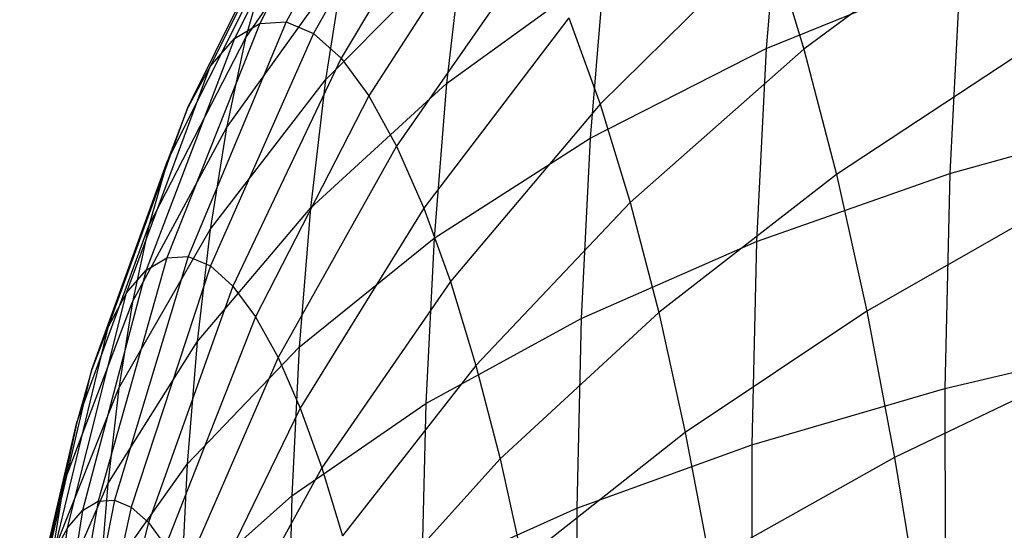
# Model space of a CAD drawing. Extents: x -11.4 to 11.4, y 1.8 to 24.6.
# Tile 137 of 199: x -4.171 to -3.779, y 19.557 to 19.76. Entities that reach past the tile are written whole.
import ezdxf

# ---------------------------------------------------------------- set-up
doc = ezdxf.new("R2010")
doc.units = 0
doc.header["$MEASUREMENT"] = 0
doc.layers.get('0').update_dxf_attribs({"color": 13, "linetype": 'CONTINUOUS'})

# ---------------------------------------------------------------- blocks, each defined once
blk = doc.blocks.new('GRUPUJ_4')
at = {"color": 0}
for p, q in [((7.37526, 18.00565, 4.07601), (7.32892, 17.91678, 4.06041)), ((7.37526, 18.00565, 4.07601), (7.32892, 17.91678, 4.06041)), ((7.38765, 18.00644, 4.01758), (7.33945, 17.91746, 4.01073)), ((7.38765, 18.00644, 4.01758), (7.33945, 17.91746, 4.01073)), ((7.40041, 18.00099, 3.95947), (7.3503, 17.91283, 3.96133)), ((7.40041, 18.00099, 3.95947), (7.3503, 17.91283, 3.96133)), ((7.36336, 17.99863, 4.13414), (7.3188, 17.91082, 4.10982)), ((7.36336, 17.99863, 4.13414), (7.3188, 17.91082, 4.10982)), ((7.41339, 17.98938, 3.90232), (7.36134, 17.90295, 3.91275)), ((7.41339, 17.98938, 3.90232), (7.36134, 17.90295, 3.91275)), ((7.30922, 17.89963, 4.15842), (7.35209, 17.98547, 4.19131)), ((7.30922, 17.89963, 4.15842), (7.35209, 17.98547, 4.19131)), ((7.32325, 17.91085, 4.35096), (7.37114, 17.98106, 4.40633)), ((7.32325, 17.91085, 4.35096), (7.37114, 17.98106, 4.40633)), ((7.5368, 17.97886, 4.75018), (7.53095, 17.90684, 4.80107)), ((7.5368, 17.97886, 4.75018), (7.53095, 17.90684, 4.80107)), ((7.42646, 17.97171, 3.84677), (7.37244, 17.88793, 3.86552)), ((7.42646, 17.97171, 3.84677), (7.37244, 17.88793, 3.86552)), ((7.30028, 17.88333, 4.20568), (7.34157, 17.9663, 4.24691)), ((7.30028, 17.88333, 4.20568), (7.34157, 17.9663, 4.24691)), ((7.62217, 17.96316, 3.57474), (7.54593, 17.90648, 3.61027)), ((7.62217, 17.96316, 3.57474), (7.54593, 17.90648, 3.61027)), ((7.35512, 17.89431, 4.50977), (7.41006, 17.94964, 4.57464)), ((7.35512, 17.89431, 4.50977), (7.41006, 17.94964, 4.57464)), ((7.41006, 17.94964, 4.57464), (7.40344, 17.89287, 4.62423)), ((7.41006, 17.94964, 4.57464), (7.40344, 17.89287, 4.62423)), ((7.53229, 17.95124, 3.6597), (7.4647, 17.88468, 3.6956)), ((7.53229, 17.95124, 3.6597), (7.4647, 17.88468, 3.6956)), ((7.53229, 17.95124, 3.6597), (7.54593, 17.90648, 3.61027)), ((7.53229, 17.95124, 3.6597), (7.54593, 17.90648, 3.61027)), ((7.43946, 17.94819, 3.79341), (7.38349, 17.86794, 3.82016)), ((7.43946, 17.94819, 3.79341), (7.38349, 17.86794, 3.82016)), ((7.29208, 17.86211, 4.25109), (7.33193, 17.94134, 4.30032)), ((7.29208, 17.86211, 4.25109), (7.33193, 17.94134, 4.30032)), ((7.33193, 17.94134, 4.30032), (7.32325, 17.91085, 4.35096)), ((7.33193, 17.94134, 4.30032), (7.32325, 17.91085, 4.35096)), ((7.31565, 17.87518, 4.39828), (7.36248, 17.94042, 4.46024)), ((7.31565, 17.87518, 4.39828), (7.36248, 17.94042, 4.46024)), ((7.36248, 17.94042, 4.46024), (7.35512, 17.89431, 4.50977)), ((7.36248, 17.94042, 4.46024), (7.35512, 17.89431, 4.50977)), ((7.40344, 17.89287, 4.62423), (7.4662, 17.93824, 4.68973)), ((7.40344, 17.89287, 4.62423), (7.4662, 17.93824, 4.68973)), ((7.4662, 17.93824, 4.68973), (7.46075, 17.87105, 4.73721)), ((7.4662, 17.93824, 4.68973), (7.46075, 17.87105, 4.73721)), ((7.53095, 17.90684, 4.80107), (7.60829, 17.93823, 4.8587)), ((7.53095, 17.90684, 4.80107), (7.60829, 17.93823, 4.8587)), ((7.60829, 17.93823, 4.8587), (7.60419, 17.85696, 4.90445)), ((7.60829, 17.93823, 4.8587), (7.60419, 17.85696, 4.90445)), ((7.33945, 17.91746, 4.01073), (7.30043, 17.82395, 4.00604)), ((7.33945, 17.91746, 4.01073), (7.30043, 17.82395, 4.00604)), ((7.32892, 17.91678, 4.06041), (7.33945, 17.91746, 4.01073)), ((7.32892, 17.91678, 4.06041), (7.33945, 17.91746, 4.01073)), ((7.33945, 17.91746, 4.01073), (7.3503, 17.91283, 3.96133)), ((7.33945, 17.91746, 4.01073), (7.3503, 17.91283, 3.96133)), ((7.45225, 17.91908, 3.74284), (7.39437, 17.84319, 3.77717)), ((7.45225, 17.91908, 3.74284), (7.39437, 17.84319, 3.77717)), ((7.45225, 17.91908, 3.74284), (7.4647, 17.88468, 3.6956)), ((7.45225, 17.91908, 3.74284), (7.4647, 17.88468, 3.6956)), ((7.32892, 17.91678, 4.06041), (7.29186, 17.82341, 4.04643)), ((7.32892, 17.91678, 4.06041), (7.29186, 17.82341, 4.04643)), ((7.3188, 17.91082, 4.10982), (7.32892, 17.91678, 4.06041)), ((7.3188, 17.91082, 4.10982), (7.32892, 17.91678, 4.06041)), ((7.3188, 17.91082, 4.10982), (7.28364, 17.81856, 4.0866)), ((7.3188, 17.91082, 4.10982), (7.28364, 17.81856, 4.0866)), ((7.28471, 17.8362, 4.29414), (7.32325, 17.91085, 4.35096)), ((7.28471, 17.8362, 4.29414), (7.32325, 17.91085, 4.35096)), ((7.30922, 17.89963, 4.15842), (7.3188, 17.91082, 4.10982)), ((7.30922, 17.89963, 4.15842), (7.3188, 17.91082, 4.10982)), ((7.3503, 17.91283, 3.96133), (7.30925, 17.82019, 3.96588)), ((7.3503, 17.91283, 3.96133), (7.30925, 17.82019, 3.96588)), ((7.32325, 17.91085, 4.35096), (7.31565, 17.87518, 4.39828)), ((7.32325, 17.91085, 4.35096), (7.31565, 17.87518, 4.39828)), ((7.3503, 17.91283, 3.96133), (7.36134, 17.90295, 3.91275)), ((7.3503, 17.91283, 3.96133), (7.36134, 17.90295, 3.91275)), ((7.46075, 17.87105, 4.73721), (7.53095, 17.90684, 4.80107)), ((7.46075, 17.87105, 4.73721), (7.53095, 17.90684, 4.80107)), ((7.54593, 17.90648, 3.61027), (7.47667, 17.84539, 3.65222)), ((7.54593, 17.90648, 3.61027), (7.47667, 17.84539, 3.65222)), ((7.53095, 17.90684, 4.80107), (7.52706, 17.82991, 4.84438)), ((7.53095, 17.90684, 4.80107), (7.52706, 17.82991, 4.84438)), ((7.54593, 17.90648, 3.61027), (7.55887, 17.85662, 3.56578)), ((7.54593, 17.90648, 3.61027), (7.55887, 17.85662, 3.56578)), ((7.63655, 17.90773, 3.52528), (7.55887, 17.85662, 3.56578)), ((7.63655, 17.90773, 3.52528), (7.55887, 17.85662, 3.56578)), ((7.36134, 17.90295, 3.91275), (7.31822, 17.81216, 3.92638)), ((7.36134, 17.90295, 3.91275), (7.31822, 17.81216, 3.92638)), ((7.36134, 17.90295, 3.91275), (7.37244, 17.88793, 3.86552)), ((7.36134, 17.90295, 3.91275), (7.37244, 17.88793, 3.86552)), ((7.27585, 17.80946, 4.12612), (7.30922, 17.89963, 4.15842)), ((7.27585, 17.80946, 4.12612), (7.30922, 17.89963, 4.15842)), ((7.30922, 17.89963, 4.15842), (7.30028, 17.88333, 4.20568)), ((7.30922, 17.89963, 4.15842), (7.30028, 17.88333, 4.20568)), ((7.30919, 17.83471, 4.44175), (7.35512, 17.89431, 4.50977)), ((7.30919, 17.83471, 4.44175), (7.35512, 17.89431, 4.50977)), ((7.35512, 17.89431, 4.50977), (7.34916, 17.84325, 4.55437)), ((7.35512, 17.89431, 4.50977), (7.34916, 17.84325, 4.55437)), ((7.34916, 17.84325, 4.55437), (7.40344, 17.89287, 4.62423)), ((7.34916, 17.84325, 4.55437), (7.40344, 17.89287, 4.62423)), ((7.40344, 17.89287, 4.62423), (7.39843, 17.83122, 4.6678)), ((7.40344, 17.89287, 4.62423), (7.39843, 17.83122, 4.6678)), ((7.37244, 17.88793, 3.86552), (7.32725, 17.79995, 3.88798)), ((7.37244, 17.88793, 3.86552), (7.32725, 17.79995, 3.88798)), ((7.37244, 17.88793, 3.86552), (7.38349, 17.86794, 3.82016)), ((7.37244, 17.88793, 3.86552), (7.38349, 17.86794, 3.82016)), ((7.26858, 17.79621, 4.16455), (7.30028, 17.88333, 4.20568)), ((7.26858, 17.79621, 4.16455), (7.30028, 17.88333, 4.20568)), ((7.30028, 17.88333, 4.20568), (7.29208, 17.86211, 4.25109)), ((7.30028, 17.88333, 4.20568), (7.29208, 17.86211, 4.25109)), ((7.4647, 17.88468, 3.6956), (7.40495, 17.81395, 3.73702)), ((7.4647, 17.88468, 3.6956), (7.40495, 17.81395, 3.73702)), ((7.4647, 17.88468, 3.6956), (7.47667, 17.84539, 3.65222)), ((7.4647, 17.88468, 3.6956), (7.47667, 17.84539, 3.65222)), ((7.60419, 17.85696, 4.90445), (7.68767, 17.88014, 4.95719)), ((7.60419, 17.85696, 4.90445), (7.68767, 17.88014, 4.95719)), ((7.27824, 17.80587, 4.33436), (7.31565, 17.87518, 4.39828)), ((7.27824, 17.80587, 4.33436), (7.31565, 17.87518, 4.39828)), ((7.31565, 17.87518, 4.39828), (7.30919, 17.83471, 4.44175)), ((7.31565, 17.87518, 4.39828), (7.30919, 17.83471, 4.44175)), ((7.39843, 17.83122, 4.6678), (7.46075, 17.87105, 4.73721)), ((7.39843, 17.83122, 4.6678), (7.46075, 17.87105, 4.73721)), ((7.46075, 17.87105, 4.73721), (7.45712, 17.79926, 4.77762)), ((7.46075, 17.87105, 4.73721), (7.45712, 17.79926, 4.77762)), ((7.38349, 17.86794, 3.82016), (7.33623, 17.78369, 3.8511)), ((7.38349, 17.86794, 3.82016), (7.33623, 17.78369, 3.8511)), ((7.38349, 17.86794, 3.82016), (7.39437, 17.84319, 3.77717)), ((7.38349, 17.86794, 3.82016), (7.39437, 17.84319, 3.77717)), ((7.26191, 17.77896, 4.20146), (7.29208, 17.86211, 4.25109)), ((7.26191, 17.77896, 4.20146), (7.29208, 17.86211, 4.25109)), ((7.29208, 17.86211, 4.25109), (7.28471, 17.8362, 4.29414)), ((7.29208, 17.86211, 4.25109), (7.28471, 17.8362, 4.29414)), ((7.55887, 17.85662, 3.56578), (7.48803, 17.80163, 3.61317)), ((7.55887, 17.85662, 3.56578), (7.48803, 17.80163, 3.61317)), ((7.52706, 17.82991, 4.84438), (7.60419, 17.85696, 4.90445)), ((7.52706, 17.82991, 4.84438), (7.60419, 17.85696, 4.90445)), ((7.55887, 17.85662, 3.56578), (7.57097, 17.80222, 3.52671)), ((7.55887, 17.85662, 3.56578), (7.57097, 17.80222, 3.52671)), ((7.60419, 17.85696, 4.90445), (7.60219, 17.77138, 4.94169)), ((7.60419, 17.85696, 4.90445), (7.60219, 17.77138, 4.94169)), ((7.65, 17.84726, 3.48185), (7.57097, 17.80222, 3.52671)), ((7.65, 17.84726, 3.48185), (7.57097, 17.80222, 3.52671)), ((7.30396, 17.78989, 4.4809), (7.34916, 17.84325, 4.55437)), ((7.30396, 17.78989, 4.4809), (7.34916, 17.84325, 4.55437)), ((7.34916, 17.84325, 4.55437), (7.34466, 17.78779, 4.59357)), ((7.34916, 17.84325, 4.55437), (7.34466, 17.78779, 4.59357)), ((7.39437, 17.84319, 3.77717), (7.34508, 17.76357, 3.81615)), ((7.39437, 17.84319, 3.77717), (7.34508, 17.76357, 3.81615)), ((7.39437, 17.84319, 3.77717), (7.40495, 17.81395, 3.73702)), ((7.39437, 17.84319, 3.77717), (7.40495, 17.81395, 3.73702)), ((7.47667, 17.84539, 3.65222), (7.41513, 17.78055, 3.70014)), ((7.47667, 17.84539, 3.65222), (7.41513, 17.78055, 3.70014)), ((7.47667, 17.84539, 3.65222), (7.48803, 17.80163, 3.61317)), ((7.47667, 17.84539, 3.65222), (7.48803, 17.80163, 3.61317)), ((7.25592, 17.75788, 4.23647), (7.28471, 17.8362, 4.29414)), ((7.25592, 17.75788, 4.23647), (7.28471, 17.8362, 4.29414)), ((7.27275, 17.77147, 4.37132), (7.30919, 17.83471, 4.44175)), ((7.27275, 17.77147, 4.37132), (7.30919, 17.83471, 4.44175)), ((7.28471, 17.8362, 4.29414), (7.27824, 17.80587, 4.33436)), ((7.28471, 17.8362, 4.29414), (7.27824, 17.80587, 4.33436)), ((7.30919, 17.83471, 4.44175), (7.30396, 17.78989, 4.4809)), ((7.30919, 17.83471, 4.44175), (7.30396, 17.78989, 4.4809)), ((7.34466, 17.78779, 4.59357), (7.39843, 17.83122, 4.6678)), ((7.34466, 17.78779, 4.59357), (7.39843, 17.83122, 4.6678)), ((7.39843, 17.83122, 4.6678), (7.3951, 17.76535, 4.70488)), ((7.39843, 17.83122, 4.6678), (7.3951, 17.76535, 4.70488)), ((7.45712, 17.79926, 4.77762), (7.52706, 17.82991, 4.84438)), ((7.45712, 17.79926, 4.77762), (7.52706, 17.82991, 4.84438)), ((7.52706, 17.82991, 4.84438), (7.52517, 17.74889, 4.87963)), ((7.52706, 17.82991, 4.84438), (7.52517, 17.74889, 4.87963)), ((7.29186, 17.82341, 4.04643), (7.26448, 17.72651, 4.03423)), ((7.29186, 17.82341, 4.04643), (7.26448, 17.72651, 4.03423)), ((7.30043, 17.82395, 4.00604), (7.27099, 17.72692, 4.00356)), ((7.30043, 17.82395, 4.00604), (7.27099, 17.72692, 4.00356)), ((7.28364, 17.81856, 4.0866), (7.29186, 17.82341, 4.04643)), ((7.28364, 17.81856, 4.0866), (7.29186, 17.82341, 4.04643)), ((7.29186, 17.82341, 4.04643), (7.30043, 17.82395, 4.00604)), ((7.29186, 17.82341, 4.04643), (7.30043, 17.82395, 4.00604)), ((7.30043, 17.82395, 4.00604), (7.30925, 17.82019, 3.96588)), ((7.30043, 17.82395, 4.00604), (7.30925, 17.82019, 3.96588)), ((7.30925, 17.82019, 3.96588), (7.27769, 17.72406, 3.97306)), ((7.30925, 17.82019, 3.96588), (7.27769, 17.72406, 3.97306)), ((7.30925, 17.82019, 3.96588), (7.31822, 17.81216, 3.92638)), ((7.30925, 17.82019, 3.96588), (7.31822, 17.81216, 3.92638)), ((7.28364, 17.81856, 4.0866), (7.25824, 17.72282, 4.06474)), ((7.28364, 17.81856, 4.0866), (7.25824, 17.72282, 4.06474)), ((7.27585, 17.80946, 4.12612), (7.28364, 17.81856, 4.0866)), ((7.27585, 17.80946, 4.12612), (7.28364, 17.81856, 4.0866)), ((7.31822, 17.81216, 3.92638), (7.2845, 17.71796, 3.94306)), ((7.31822, 17.81216, 3.92638), (7.2845, 17.71796, 3.94306)), ((7.31822, 17.81216, 3.92638), (7.32725, 17.79995, 3.88798)), ((7.31822, 17.81216, 3.92638), (7.32725, 17.79995, 3.88798)), ((7.40495, 17.81395, 3.73702), (7.35368, 17.7398, 3.7835)), ((7.40495, 17.81395, 3.73702), (7.35368, 17.7398, 3.7835)), ((7.40495, 17.81395, 3.73702), (7.41513, 17.78055, 3.70014)), ((7.40495, 17.81395, 3.73702), (7.41513, 17.78055, 3.70014)), ((7.25232, 17.71591, 4.09475), (7.27585, 17.80946, 4.12612)), ((7.25232, 17.71591, 4.09475), (7.27585, 17.80946, 4.12612)), ((7.27585, 17.80946, 4.12612), (7.26858, 17.79621, 4.16455)), ((7.27585, 17.80946, 4.12612), (7.26858, 17.79621, 4.16455)), ((7.25066, 17.73323, 4.26917), (7.27824, 17.80587, 4.33436)), ((7.25066, 17.73323, 4.26917), (7.27824, 17.80587, 4.33436)), ((7.27824, 17.80587, 4.33436), (7.27275, 17.77147, 4.37132)), ((7.27824, 17.80587, 4.33436), (7.27275, 17.77147, 4.37132)), ((7.32725, 17.79995, 3.88798), (7.29136, 17.70869, 3.9139)), ((7.32725, 17.79995, 3.88798), (7.29136, 17.70869, 3.9139)), ((7.32725, 17.79995, 3.88798), (7.33623, 17.78369, 3.8511)), ((7.32725, 17.79995, 3.88798), (7.33623, 17.78369, 3.8511)), ((7.3951, 17.76535, 4.70488), (7.45712, 17.79926, 4.77762)), ((7.3951, 17.76535, 4.70488), (7.45712, 17.79926, 4.77762)), ((7.48803, 17.80163, 3.61317), (7.42478, 17.74335, 3.66694)), ((7.48803, 17.80163, 3.61317), (7.42478, 17.74335, 3.66694)), ((7.45712, 17.79926, 4.77762), (7.45536, 17.72367, 4.81051)), ((7.45712, 17.79926, 4.77762), (7.45536, 17.72367, 4.81051)), ((7.48803, 17.80163, 3.61317), (7.49865, 17.75388, 3.57888)), ((7.48803, 17.80163, 3.61317), (7.49865, 17.75388, 3.57888)), ((7.57097, 17.80222, 3.52671), (7.49865, 17.75388, 3.57888)), ((7.57097, 17.80222, 3.52671), (7.49865, 17.75388, 3.57888)), ((7.57097, 17.80222, 3.52671), (7.5821, 17.74386, 3.49349)), ((7.57097, 17.80222, 3.52671), (7.5821, 17.74386, 3.49349)), ((7.2468, 17.70585, 4.12394), (7.26858, 17.79621, 4.16455)), ((7.2468, 17.70585, 4.12394), (7.26858, 17.79621, 4.16455)), ((7.26858, 17.79621, 4.16455), (7.26191, 17.77896, 4.20146)), ((7.26858, 17.79621, 4.16455), (7.26191, 17.77896, 4.20146)), ((7.26831, 17.73337, 4.4046), (7.30396, 17.78989, 4.4809)), ((7.26831, 17.73337, 4.4046), (7.30396, 17.78989, 4.4809)), ((7.30396, 17.78989, 4.4809), (7.30001, 17.74121, 4.51531)), ((7.30396, 17.78989, 4.4809), (7.30001, 17.74121, 4.51531)), ((7.30001, 17.74121, 4.51531), (7.34466, 17.78779, 4.59357)), ((7.30001, 17.74121, 4.51531), (7.34466, 17.78779, 4.59357)), ((7.34466, 17.78779, 4.59357), (7.34166, 17.72854, 4.62692)), ((7.34466, 17.78779, 4.59357), (7.34166, 17.72854, 4.62692)), ((7.60219, 17.77138, 4.94169), (7.68559, 17.7909, 4.99602)), ((7.60219, 17.77138, 4.94169), (7.68559, 17.7909, 4.99602)), ((7.33623, 17.78369, 3.8511), (7.29818, 17.69635, 3.88589)), ((7.33623, 17.78369, 3.8511), (7.29818, 17.69635, 3.88589)), ((7.33623, 17.78369, 3.8511), (7.34508, 17.76357, 3.81615)), ((7.33623, 17.78369, 3.8511), (7.34508, 17.76357, 3.81615)), ((7.41513, 17.78055, 3.70014), (7.36196, 17.71264, 3.75351)), ((7.41513, 17.78055, 3.70014), (7.36196, 17.71264, 3.75351)), ((7.41513, 17.78055, 3.70014), (7.42478, 17.74335, 3.66694)), ((7.41513, 17.78055, 3.70014), (7.42478, 17.74335, 3.66694)), ((7.66237, 17.78239, 3.44492), (7.5821, 17.74386, 3.49349)), ((7.66237, 17.78239, 3.44492), (7.5821, 17.74386, 3.49349)), ((7.24174, 17.69275, 4.15197), (7.26191, 17.77896, 4.20146)), ((7.24174, 17.69275, 4.15197), (7.26191, 17.77896, 4.20146)), ((7.26191, 17.77896, 4.20146), (7.25592, 17.75788, 4.23647)), ((7.26191, 17.77896, 4.20146), (7.25592, 17.75788, 4.23647)), ((7.2462, 17.70526, 4.29922), (7.27275, 17.77147, 4.37132)), ((7.2462, 17.70526, 4.29922), (7.27275, 17.77147, 4.37132)), ((7.27275, 17.77147, 4.37132), (7.26831, 17.73337, 4.4046)), ((7.27275, 17.77147, 4.37132), (7.26831, 17.73337, 4.4046)), ((7.52517, 17.74889, 4.87963), (7.60219, 17.77138, 4.94169)), ((7.52517, 17.74889, 4.87963), (7.60219, 17.77138, 4.94169)), ((7.60219, 17.77138, 4.94169), (7.60233, 17.68242, 4.97001)), ((7.60219, 17.77138, 4.94169), (7.60233, 17.68242, 4.97001)), ((7.34166, 17.72854, 4.62692), (7.3951, 17.76535, 4.70488)), ((7.34166, 17.72854, 4.62692), (7.3951, 17.76535, 4.70488)), ((7.3951, 17.76535, 4.70488), (7.39348, 17.69599, 4.73506)), ((7.3951, 17.76535, 4.70488), (7.39348, 17.69599, 4.73506)), ((7.34508, 17.76357, 3.81615), (7.3049, 17.68106, 3.85935)), ((7.34508, 17.76357, 3.81615), (7.3049, 17.68106, 3.85935)), ((7.34508, 17.76357, 3.81615), (7.35368, 17.7398, 3.7835)), ((7.34508, 17.76357, 3.81615), (7.35368, 17.7398, 3.7835)), ((7.23718, 17.67675, 4.17856), (7.25592, 17.75788, 4.23647)), ((7.23718, 17.67675, 4.17856), (7.25592, 17.75788, 4.23647)), ((7.25592, 17.75788, 4.23647), (7.25066, 17.73323, 4.26917)), ((7.25592, 17.75788, 4.23647), (7.25066, 17.73323, 4.26917)), ((7.49865, 17.75388, 3.57888), (7.43381, 17.70275, 3.63779)), ((7.49865, 17.75388, 3.57888), (7.43381, 17.70275, 3.63779)), ((7.49865, 17.75388, 3.57888), (7.50842, 17.70266, 3.54972)), ((7.49865, 17.75388, 3.57888), (7.50842, 17.70266, 3.54972)), ((7.45536, 17.72367, 4.81051), (7.52517, 17.74889, 4.87963)), ((7.45536, 17.72367, 4.81051), (7.52517, 17.74889, 4.87963)), ((7.52517, 17.74889, 4.87963), (7.5253, 17.66468, 4.90644)), ((7.52517, 17.74889, 4.87963), (7.5253, 17.66468, 4.90644)), ((7.26495, 17.69199, 4.43385), (7.30001, 17.74121, 4.51531)), ((7.26495, 17.69199, 4.43385), (7.30001, 17.74121, 4.51531)), ((7.30001, 17.74121, 4.51531), (7.29738, 17.6892, 4.54458)), ((7.30001, 17.74121, 4.51531), (7.29738, 17.6892, 4.54458)), ((7.42478, 17.74335, 3.66694), (7.36981, 17.68239, 3.72652)), ((7.42478, 17.74335, 3.66694), (7.36981, 17.68239, 3.72652)), ((7.42478, 17.74335, 3.66694), (7.43381, 17.70275, 3.63779)), ((7.42478, 17.74335, 3.66694), (7.43381, 17.70275, 3.63779)), ((7.5821, 17.74386, 3.49349), (7.50842, 17.70266, 3.54972)), ((7.5821, 17.74386, 3.49349), (7.50842, 17.70266, 3.54972)), ((7.5821, 17.74386, 3.49349), (7.59213, 17.6822, 3.46649)), ((7.5821, 17.74386, 3.49349), (7.59213, 17.6822, 3.46649)), ((7.35368, 17.7398, 3.7835), (7.31143, 17.66301, 3.83455)), ((7.35368, 17.7398, 3.7835), (7.31143, 17.66301, 3.83455)), ((7.35368, 17.7398, 3.7835), (7.36196, 17.71264, 3.75351)), ((7.35368, 17.7398, 3.7835), (7.36196, 17.71264, 3.75351)), ((7.23319, 17.65802, 4.20339), (7.25066, 17.73323, 4.26917)), ((7.23319, 17.65802, 4.20339), (7.25066, 17.73323, 4.26917)), ((7.24258, 17.67428, 4.32628), (7.26831, 17.73337, 4.4046)), ((7.24258, 17.67428, 4.32628), (7.26831, 17.73337, 4.4046)), ((7.25066, 17.73323, 4.26917), (7.2462, 17.70526, 4.29922)), ((7.25066, 17.73323, 4.26917), (7.2462, 17.70526, 4.29922)), ((7.26831, 17.73337, 4.4046), (7.26495, 17.69199, 4.43385)), ((7.26831, 17.73337, 4.4046), (7.26495, 17.69199, 4.43385)), ((7.26448, 17.72651, 4.03423), (7.24707, 17.62711, 4.02395)), ((7.26448, 17.72651, 4.03423), (7.24707, 17.62711, 4.02395)), ((7.27099, 17.72692, 4.00356), (7.25145, 17.62739, 4.00332)), ((7.27099, 17.72692, 4.00356), (7.25145, 17.62739, 4.00332)), ((7.25824, 17.72282, 4.06474), (7.26448, 17.72651, 4.03423)), ((7.25824, 17.72282, 4.06474), (7.26448, 17.72651, 4.03423)), ((7.26448, 17.72651, 4.03423), (7.27099, 17.72692, 4.00356)), ((7.26448, 17.72651, 4.03423), (7.27099, 17.72692, 4.00356)), ((7.27099, 17.72692, 4.00356), (7.27769, 17.72406, 3.97306)), ((7.27099, 17.72692, 4.00356), (7.27769, 17.72406, 3.97306)), ((7.29738, 17.6892, 4.54458), (7.34166, 17.72854, 4.62692)), ((7.29738, 17.6892, 4.54458), (7.34166, 17.72854, 4.62692)), ((7.34166, 17.72854, 4.62692), (7.34021, 17.66614, 4.65407)), ((7.34166, 17.72854, 4.62692), (7.34021, 17.66614, 4.65407)), ((7.25824, 17.72282, 4.06474), (7.24287, 17.62463, 4.04447)), ((7.25824, 17.72282, 4.06474), (7.24287, 17.62463, 4.04447)), ((7.25232, 17.71591, 4.09475), (7.25824, 17.72282, 4.06474)), ((7.25232, 17.71591, 4.09475), (7.25824, 17.72282, 4.06474)), ((7.27769, 17.72406, 3.97306), (7.25596, 17.62547, 3.9828)), ((7.27769, 17.72406, 3.97306), (7.25596, 17.62547, 3.9828)), ((7.27769, 17.72406, 3.97306), (7.2845, 17.71796, 3.94306)), ((7.27769, 17.72406, 3.97306), (7.2845, 17.71796, 3.94306)), ((7.39348, 17.69599, 4.73506), (7.45536, 17.72367, 4.81051)), ((7.39348, 17.69599, 4.73506), (7.45536, 17.72367, 4.81051)), ((7.45536, 17.72367, 4.81051), (7.45548, 17.6451, 4.83553)), ((7.45536, 17.72367, 4.81051), (7.45548, 17.6451, 4.83553)), ((7.2845, 17.71796, 3.94306), (7.26054, 17.62137, 3.96262)), ((7.2845, 17.71796, 3.94306), (7.26054, 17.62137, 3.96262)), ((7.2845, 17.71796, 3.94306), (7.29136, 17.70869, 3.9139)), ((7.2845, 17.71796, 3.94306), (7.29136, 17.70869, 3.9139)), ((7.2389, 17.61999, 4.06466), (7.25232, 17.71591, 4.09475)), ((7.2389, 17.61999, 4.06466), (7.25232, 17.71591, 4.09475)), ((7.25232, 17.71591, 4.09475), (7.2468, 17.70585, 4.12394)), ((7.25232, 17.71591, 4.09475), (7.2468, 17.70585, 4.12394))]:
    blk.add_line(p, q, dxfattribs=at)
blk = doc.blocks.new('SATELLITE_M_ZWIS-11230-112')
at = {"color": 0}
blk.add_blockref('GRUPUJ_4', (-11.40464, 1.84184, 0.62927), dxfattribs=at)

msp = doc.modelspace()

# ---------------------------------------------------------------- block references
at = {"color": 0}
msp.add_blockref('SATELLITE_M_ZWIS-11230-112', (0, 0), dxfattribs=at)

doc.saveas('drawing.dxf')
